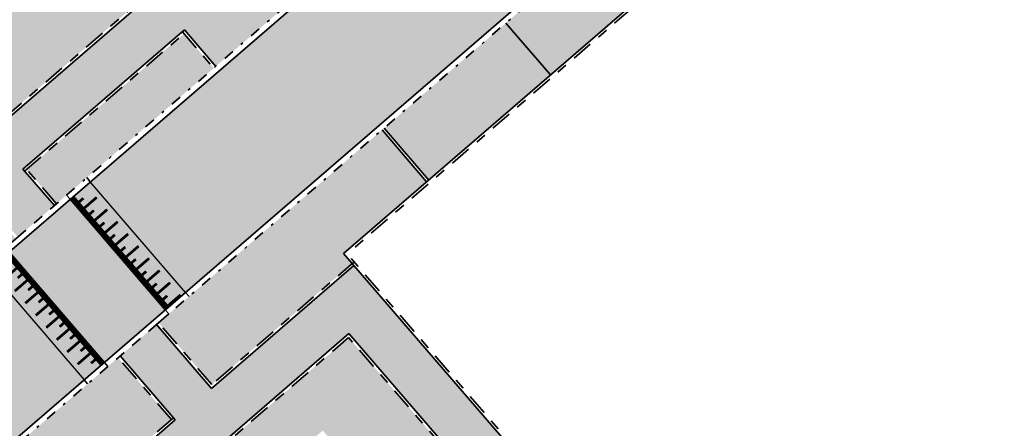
# Model space of a CAD drawing. Header units: metres. Extents: x 104290 to 104633, y 427843 to 428149.
# Tile 124 of 128: x 104465 to 104501, y 428068 to 428083. Entities that reach past the tile are written whole.
import ezdxf

# ---------------------------------------------------------------- set-up
doc = ezdxf.new("R2010")
doc.units = ezdxf.units.M
for name, pattern in [('VH-GELEIDEBAND', [6, 2, -2, 0, -2]), ('VH-OPSLUITBAND', [10, 4, -2, 2, -2]), ('VH-TROTTOIRBAND', [15, 5, -2, 2, -2, 2, -2])]:
    doc.linetypes.add(name, pattern=pattern)
for name, color, linetype, lineweight in [('N-WE-GR-BEPLANTING_CULTUUR-V (Vaste planten)', 132, 'Continuous', 18), ('N-WE-VH-KANTOPSLUITING_GELEIDEBAND-G', 20, 'VH-GELEIDEBAND', 35), ('N-WE-VH-KANTOPSLUITING_OPSLUITBAND-G', 150, 'VH-OPSLUITBAND', 35), ('N-WE-VH-KANTOPSLUITING_TROTTOIRBAND-G', 210, 'VH-TROTTOIRBAND', 35), ('N-WE-VH-PLATEAU_TALUD-S', 7, 'Continuous', 25), ('N-WE-VH-VERHARDING-G', 7, 'Continuous', 35)]:
    doc.layers.add(name, color=color, linetype=linetype, lineweight=lineweight)
doc.layers.add('N-WE-GR-GRAS_KRUIDENRIJK-V', color=7, linetype='Continuous', lineweight=18, true_color=0xa5cd98)
for name, color, linetype, true_color in [('N-WE-VH-VERHARDING-AP_PARKEERPLAATS', 7, 'Continuous', 0x889692), ('N-WE-VH-VERHARDING-AP_RIJBAAN-ELEMENT', 7, 'Continuous', 0x7f4f3f), ('N-WE-VH-VERHARDING-AP_VOETPAD', 7, 'Continuous', 0xdbdbdb)]:
    doc.layers.add(name, color=color, linetype=linetype, true_color=true_color)

# ---------------------------------------------------------------- blocks, each defined once
blk = doc.blocks.new('*U1460')
for points, const_width in [([(-0.063, -0.077), (-4.275, 3.382)], 0.2), ([(-4.256, 2.46), (-3.811, 3.001)], 0.1), ([(-4.234, 2.96), (-4.043, 3.191)], 0.1), ([(-3.792, 2.079), (-3.348, 2.62)], 0.1), ([(-3.77, 2.579), (-3.579, 2.811)], 0.1), ([(-3.328, 1.698), (-2.884, 2.239)], 0.1), ([(-3.306, 2.198), (-3.116, 2.43)], 0.1), ([(-2.865, 1.318), (-2.42, 1.859)], 0.1), ([(-2.843, 1.817), (-2.652, 2.049)], 0.1), ([(-2.401, 0.937), (-1.957, 1.478)], 0.1), ([(-2.379, 1.436), (-2.189, 1.668)], 0.1), ([(-1.937, 0.556), (-1.493, 1.097)], 0.1), ([(-1.915, 1.055), (-1.725, 1.287)], 0.1), ([(-1.474, 0.175), (-1.029, 0.716)], 0.1), ([(-1.452, 0.675), (-1.261, 0.906)], 0.1), ([(-1.01, -0.206), (-0.566, 0.335)], 0.1), ([(-0.988, 0.294), (-0.798, 0.526)], 0.1), ([(-0.546, -0.587), (-0.102, -0.046)], 0.1), ([(-0.524, -0.087), (-0.334, 0.145)], 0.1)]:
    blk.add_lwpolyline(points, dxfattribs=dict(const_width=const_width))
for points in [[(0, 0), (-4.211, 3.459)], [(-0.635, -0.773), (-4.846, 2.686)]]:
    blk.add_lwpolyline(points)
blk = doc.blocks.new('*U1461')
for points in [[(0.635, 0.773), (4.846, -2.686)], [(0, 0), (4.211, -3.459)]]:
    blk.add_lwpolyline(points)
for points, const_width in [([(0.546, 0.587), (0.102, 0.046)], 0.1), ([(0.063, 0.077), (4.275, -3.382)], 0.2), ([(0.524, 0.087), (0.334, -0.145)], 0.1), ([(1.01, 0.206), (0.566, -0.335)], 0.1), ([(0.988, -0.294), (0.798, -0.526)], 0.1), ([(1.474, -0.175), (1.029, -0.716)], 0.1), ([(1.452, -0.675), (1.261, -0.906)], 0.1), ([(1.937, -0.556), (1.493, -1.097)], 0.1), ([(1.915, -1.055), (1.725, -1.287)], 0.1), ([(2.401, -0.937), (1.957, -1.478)], 0.1), ([(2.379, -1.436), (2.189, -1.668)], 0.1), ([(2.865, -1.318), (2.42, -1.859)], 0.1), ([(2.843, -1.817), (2.652, -2.049)], 0.1), ([(3.328, -1.698), (2.884, -2.239)], 0.1), ([(3.306, -2.198), (3.116, -2.43)], 0.1), ([(3.792, -2.079), (3.348, -2.62)], 0.1), ([(3.77, -2.579), (3.579, -2.811)], 0.1), ([(4.256, -2.46), (3.811, -3.001)], 0.1), ([(4.234, -2.96), (4.043, -3.191)], 0.1)]:
    blk.add_lwpolyline(points, dxfattribs=dict(const_width=const_width))

msp = doc.modelspace()

# ---------------------------------------------------------------- hatches: boundary and pattern name
at = {"layer": 'N-WE-GR-BEPLANTING_CULTUUR-V (Vaste planten)'}
h = msp.add_hatch(color=256, dxfattribs=at)
h.dxf.hatch_style = 1
h.paths.add_polyline_path([(104471.924, 428081.042), (104470.814, 428082.33), (104464.936, 428077.265), (104466.046, 428075.978)])
h.paths.add_polyline_path([(104464.53, 428074.672), (104463.421, 428075.96), (104460.359, 428073.322), (104461.469, 428072.035)])
h = msp.add_hatch(color=256, dxfattribs=at)
h.dxf.hatch_style = 1
h.paths.add_polyline_path([(104477.094, 428073.749), (104476.767, 428074.127), (104479.874, 428076.804), (104478.21, 428078.736), (104469.864, 428071.546), (104471.855, 428069.235)])
h = msp.add_hatch(color=256, dxfattribs=at)
h.dxf.hatch_style = 1
h.paths.add_polyline_path([(104476.961, 428070.995), (104467.719, 428063.031), (104478.12, 428050.981), (104479.634, 428052.288), (104476.096, 428056.387), (104470.541, 428062.823), (104475.995, 428067.522), (104479.262, 428063.737), (104474.944, 428060.017), (104477.232, 428057.367), (104483.817, 428063.052)])
h = msp.add_hatch(color=256, dxfattribs=at)
h.dxf.hatch_style = 1
h.paths.add_polyline_path([(104470.34, 428067.929), (104468.349, 428070.24), (104460.373, 428063.369), (104462.033, 428061.433), (104464.641, 428063.679), (104464.967, 428063.301)])
at = {"layer": 'N-WE-GR-GRAS_KRUIDENRIJK-V'}
h = msp.add_hatch(color=256, dxfattribs=at)
h.dxf.hatch_style = 1
h.paths.add_polyline_path([(104455.517, 428087.835), (104463.391, 428078.618), (104462.276, 428077.614), (104469.585, 428083.91), (104461.657, 428093.139)])
at = {"layer": 'N-WE-VH-VERHARDING-AP_PARKEERPLAATS'}
h = msp.add_hatch(color=256, dxfattribs=at)
h.dxf.hatch_style = 1
h.paths.add_polyline_path([(104482.831, 428082.718), (104484.496, 428080.786), (104489.041, 428084.702), (104487.377, 428086.634)])
h = msp.add_hatch(color=256, dxfattribs=at)
h.dxf.hatch_style = 1
h.paths.add_polyline_path([(104484.496, 428080.786), (104482.831, 428082.718), (104478.286, 428078.802), (104479.95, 428076.87)])
at = {"layer": 'N-WE-VH-VERHARDING-AP_RIJBAAN-ELEMENT'}
h = msp.add_hatch(color=256, dxfattribs=at)
h.dxf.hatch_style = 1
h.paths.add_polyline_path([(104500.45, 428098.162), (104496.892, 428102.29), (104467.313, 428076.805), (104470.87, 428072.676)])
h = msp.add_hatch(color=256, dxfattribs=at)
h.dxf.hatch_style = 1
h.paths.add_polyline_path([(104475.687, 428076.827), (104472.13, 428080.956), (104461.524, 428071.818), (104465.081, 428067.689)])
h = msp.add_hatch(color=256, dxfattribs=at)
h.dxf.hatch_style = 1
h.paths.add_polyline_path([(104408.105, 428025.793), (104411.662, 428021.665), (104467.082, 428069.413), (104463.524, 428073.541)])
at = {"layer": 'N-WE-VH-VERHARDING-AP_VOETPAD'}
h = msp.add_hatch(color=256, dxfattribs=at)
h.dxf.hatch_style = 1
edge = h.paths.add_edge_path()
edge.add_line((104369.307, 427995.006), (104370.482, 427993.642))
edge.add_line((104370.482, 427993.642), (104375.027, 427997.559))
edge.add_line((104375.027, 427997.559), (104373.852, 427998.922))
edge.add_line((104373.852, 427998.922), (104396.58, 428018.504))
edge.add_line((104396.58, 428018.504), (104397.755, 428017.14))
edge.add_line((104397.755, 428017.14), (104403.816, 428022.362))
edge.add_line((104403.816, 428022.362), (104402.641, 428023.726))
edge.add_line((104402.641, 428023.726), (104404.224, 428025.089))
edge.add_line((104404.224, 428025.089), (104405.399, 428023.726))
edge.add_line((104405.399, 428023.726), (104406.762, 428024.901))
edge.add_line((104406.762, 428024.901), (104405.587, 428026.264))
edge.add_line((104405.587, 428026.264), (104411.732, 428031.558))
edge.add_line((104411.732, 428031.558), (104412.907, 428030.195))
edge.add_line((104412.907, 428030.195), (104418.21, 428034.764))
edge.add_line((104418.21, 428034.764), (104417.035, 428036.128))
edge.add_line((104417.035, 428036.128), (104430.672, 428047.877))
edge.add_line((104430.672, 428047.877), (104431.847, 428046.513))
edge.add_line((104431.847, 428046.513), (104442.453, 428055.651))
edge.add_line((104442.453, 428055.651), (104441.278, 428057.015))
edge.add_line((104441.278, 428057.015), (104454.915, 428068.764))
edge.add_line((104454.915, 428068.764), (104456.09, 428067.4))
edge.add_line((104456.09, 428067.4), (104461.393, 428071.969))
edge.add_line((104461.393, 428071.969), (104460.218, 428073.333))
edge.add_line((104460.218, 428073.333), (104460.294, 428073.398))
edge.add_line((104460.294, 428073.398), (104463.431, 428076.101))
edge.add_line((104463.431, 428076.101), (104464.606, 428074.737))
edge.add_line((104464.606, 428074.737), (104465.97, 428075.912))
edge.add_line((104465.97, 428075.912), (104464.795, 428077.276))
edge.add_line((104464.795, 428077.276), (104470.825, 428082.471))
edge.add_line((104470.825, 428082.471), (104472, 428081.107))
edge.add_line((104472, 428081.107), (104477.303, 428085.676))
edge.add_line((104477.303, 428085.676), (104476.128, 428087.04))
edge.add_line((104476.128, 428087.04), (104485.219, 428094.873))
edge.add_line((104485.219, 428094.873), (104486.394, 428093.509))
edge.add_line((104486.394, 428093.509), (104497.519, 428103.095))
edge.add_arc((104493.734, 428107.489), 5.8, 310.7474, 340.1075)
edge.add_line((104499.188, 428105.515), (104496.111, 428106.633))
edge.add_line((104496.111, 428106.633), (104362.466, 427991.488))
edge.add_line((104362.466, 427991.488), (104363.641, 427990.124))
edge.add_line((104363.641, 427990.124), (104369.307, 427995.006))
h = msp.add_hatch(color=256, dxfattribs=at)
h.dxf.hatch_style = 1
h.paths.add_polyline_path([(104481.649, 428030.874), (104476.357, 428037.074), (104484.156, 428043.836), (104467.577, 428063.042), (104476.972, 428071.136), (104498.943, 428045.682)], flags=16)
h.paths.add_polyline_path([(104481.661, 428031.016), (104476.497, 428037.064), (104484.297, 428043.825), (104467.719, 428063.031), (104476.961, 428070.995), (104498.802, 428045.692)], flags=0)
h.paths.add_polyline_path([(104464.648, 428021.101), (104461.791, 428024.447), (104474.808, 428035.731), (104477.664, 428032.385)])
h.paths.add_polyline_path([(104504.231, 428042.311), (104477.159, 428073.673), (104471.844, 428069.094), (104469.788, 428071.48), (104468.425, 428070.305), (104470.481, 428067.919), (104465.038, 428063.229), (104481.62, 428044.019), (104481.542, 428043.952), (104464.402, 428029.093), (104458.084, 428023.616), (104463.22, 428017.481), (104478.833, 428031.015), (104489.381, 428018.658), (104490.94, 428019.989), (104484.116, 428027.984), (104498.428, 428040.237), (104501.027, 428037.198), (104523.313, 428056.278), (104522.012, 428057.797), (104529.914, 428064.561), (104528.941, 428066.098), (104518.563, 428057.213), (104519.863, 428055.694)])

# ---------------------------------------------------------------- linework, layer by layer
at = {"layer": 'N-WE-VH-KANTOPSLUITING_GELEIDEBAND-G', "ltscale": 0.2, "flags": 128}
for points in [[(104466.424, 428076.304), (104497.519, 428103.095)], [(104501.338, 428098.663), (104470.243, 428071.872)], [(104467.97, 428069.914), (104411.035, 428020.86)]]:
    msp.add_lwpolyline(points, dxfattribs=at)
at = {"layer": 'N-WE-VH-KANTOPSLUITING_OPSLUITBAND-G', "ltscale": 0.2}
for p, q in [((104477.17, 428073.814), (104471.779, 428069.17)), ((104476.961, 428070.995), (104467.719, 428063.031)), ((104470.415, 428067.995), (104464.892, 428063.236))]:
    msp.add_line(p, q, dxfattribs=at)
at = {"layer": 'N-WE-VH-KANTOPSLUITING_OPSLUITBAND-G', "ltscale": 0.2, "flags": 128}
for points in [[(104498.073, 428108.456), (104355.945, 427986.002)], [(104507.2, 428100.216), (104476.908, 428074.117)], [(104464.86, 428077.2), (104470.89, 428082.395)], [(104470.749, 428082.406), (104471.924, 428081.042)], [(104466.046, 428075.978), (104464.871, 428077.341)], [(104504.242, 428042.451), (104476.908, 428074.117)], [(104471.855, 428069.235), (104469.864, 428071.546)], [(104498.802, 428045.692), (104476.961, 428070.995)], [(104470.34, 428067.929), (104468.349, 428070.24)]]:
    msp.add_lwpolyline(points, dxfattribs=at)
at = {"layer": 'N-WE-VH-KANTOPSLUITING_TROTTOIRBAND-G', "ltscale": 0.2, "flags": 128}
for points in [[(104464.152, 428074.346), (104466.424, 428076.304)], [(104470.243, 428071.872), (104467.97, 428069.914)]]:
    msp.add_lwpolyline(points, dxfattribs=at)
at = {"layer": 'N-WE-VH-VERHARDING-G'}
for p, q in [((104507.202, 428100.35), (104476.767, 428074.127)), ((104477.159, 428073.673), (104471.844, 428069.094)), ((104476.972, 428071.136), (104467.573, 428063.038)), ((104470.481, 428067.919), (104464.957, 428063.16))]:
    msp.add_line(p, q, dxfattribs=at)
at = {"layer": 'N-WE-VH-VERHARDING-G', "flags": 128}
msp.add_lwpolyline([(104471.156, 427847.336), (104471.156, 427847.336, 0.457611), (104472.5, 427856.317), (104361.441, 427985.589), (104497.65, 428102.943, 0.453859), (104497.718, 428111.975, -0.455), (104497.803, 428121.022), (104501.93, 428124.55)], format="xyb", dxfattribs=at)
for points in [[(104498.225, 428108.455), (104356.086, 427985.991)], [(104464.795, 428077.276), (104470.825, 428082.471)], [(104470.825, 428082.471), (104472, 428081.107)], [(104484.496, 428080.786), (104482.831, 428082.718)], [(104479.95, 428076.87), (104478.286, 428078.802)], [(104479.874, 428076.804), (104478.21, 428078.736)], [(104465.97, 428075.912), (104464.795, 428077.276)], [(104467.312, 428076.805), (104467.182, 428076.957)], [(104466.555, 428076.152), (104466.424, 428076.304)], [(104504.231, 428042.311), (104476.767, 428074.127)], [(104470.87, 428072.676), (104471, 428072.525)], [(104470.112, 428072.024), (104470.243, 428071.872)], [(104471.844, 428069.094), (104469.788, 428071.48)], [(104498.943, 428045.682), (104476.972, 428071.136)], [(104470.481, 428067.919), (104468.425, 428070.305)], [(104467.839, 428070.065), (104467.97, 428069.914)], [(104467.082, 428069.412), (104467.212, 428069.261)]]:
    msp.add_lwpolyline(points, dxfattribs=at)
msp.add_lwpolyline([(104572.095, 428036.293, 0.004991), (104562.375, 428047.484, 0.007668), (104547.012, 428064.293, 0.01714), (104510.861, 428100.106, 0.381436), (104502.87, 428100.247), (104373.661, 427988.923, 0.413798), (104373.026, 427980.468), (104427.551, 427917.001, 0.413077), (104435.994, 427916.344), (104571.756, 428032.065, 0.41401)], format="xyb", close=True, dxfattribs=at)

# ---------------------------------------------------------------- block references
at = {"layer": 'N-WE-VH-PLATEAU_TALUD-S', "xscale": -1, "rotation": 271.3484020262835}
for name, p in [('*U1461', (104470.112, 428072.024)), ('*U1460', (104464.282, 428074.194))]:
    msp.add_blockref(name, p, dxfattribs=at)

doc.saveas('drawing.dxf')
